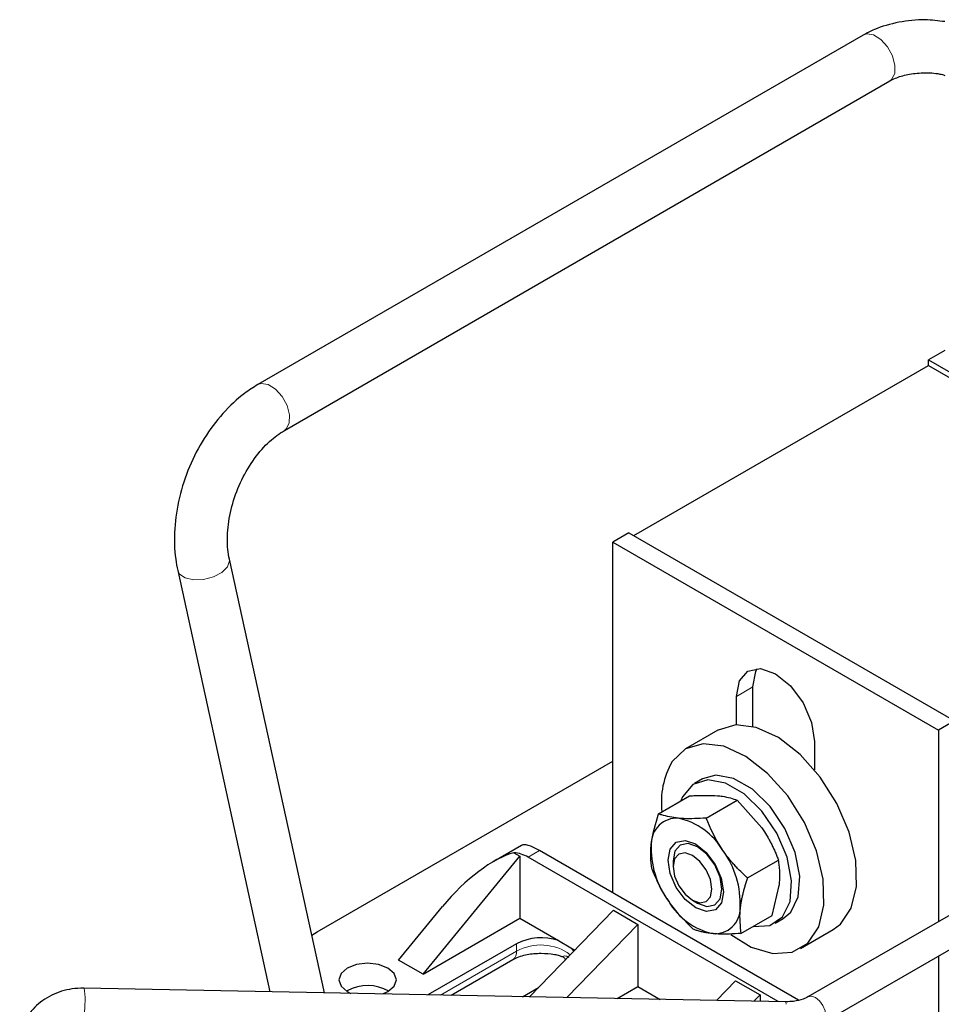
# Model space of a CAD drawing. Header units: millimetres. Extents: x 5 to 418, y 2 to 292.
# Tile 33 of 45: x 332 to 348, y 111 to 128. Entities that reach past the tile are written whole.
import ezdxf

# ---------------------------------------------------------------- set-up
doc = ezdxf.new("R2010")
doc.units = ezdxf.units.MM

msp = doc.modelspace()

# ---------------------------------------------------------------- linework, layer by layer
at = {"color": 7, "linetype": 'Continuous', "lineweight": 25}
for p, q in [((346.7244, 127.7495), (336.2088, 121.679)), ((336.6687, 120.8822), (347.1843, 126.9527)), ((348.1423, 122.2724), (347.8594, 122.1092)), ((347.8594, 122.1092), (353.5163, 118.8435)), ((347.8594, 122.0112), (347.8594, 122.1092)), ((342.74, 119.0558), (347.8594, 122.0112)), ((347.8594, 122.0112), (356.3109, 117.1322)), ((342.6551, 119.1048), (342.3723, 118.9415)), ((342.6551, 119.1048), (348.312, 115.8391)), ((342.3723, 118.9415), (348.0291, 115.6759)), ((342.3723, 112.8502), (342.3723, 118.9415)), ((337.3637, 111.114), (335.7144, 118.6467)), ((334.8156, 118.4499), (336.4179, 111.1323)), ((357.9526, 118.08), (345.7637, 111.0435)), ((346.0237, 110.5931), (358.3062, 117.6837)), ((344.8047, 115.7409), (344.8047, 116.4267)), ((344.5219, 115.7691), (344.5219, 116.2634)), ((348.312, 115.8391), (348.0291, 115.6759)), ((344.2008, 115.6766), (343.6351, 115.3501)), ((348.0291, 115.6759), (348.0291, 112.3513)), ((345.8795, 115.4797), (345.8795, 114.9853)), ((337.2387, 112.1723), (342.3723, 115.1359)), ((343.9351, 114.8304), (343.7937, 114.7488)), ((343.1684, 114.2242), (343.7083, 114.5358)), ((343.9961, 114.1491), (344.5359, 114.4608)), ((344.5359, 114.4608), (344.9633, 113.9811)), ((340.7887, 113.676), (340.3049, 113.3967)), ((345.6008, 110.9864), (341.0995, 113.5849)), ((343.5471, 113.6827), (343.5449, 113.6815)), ((339.0772, 111.4376), (340.7601, 113.4869)), ((340.6549, 113.5476), (340.7601, 113.4869)), ((340.7601, 113.4869), (340.7601, 112.4091)), ((345.2476, 110.9617), (340.9015, 113.4706)), ((343.4206, 113.4068), (343.4206, 113.3067)), ((344.7119, 113.1095), (345.2518, 113.4212)), ((345.14, 112.4566), (345.2654, 112.979)), ((343.7582, 112.722), (343.8448, 112.672)), ((338.6529, 111.6825), (339.4179, 112.614)), ((342.3864, 112.5481), (340.9249, 111.0452)), ((342.3864, 112.5481), (342.8107, 112.3031)), ((344.1449, 112.6422), (344.1471, 112.6435)), ((339.0772, 111.4376), (340.7601, 112.4091)), ((340.7601, 112.4091), (341.4293, 112.0228)), ((344.6001, 112.1449), (345.14, 112.4566)), ((345.1936, 112.3239), (345.335, 112.4055)), ((342.8107, 112.3031), (341.5751, 111.0327)), ((342.8107, 112.3031), (342.8107, 111.2253)), ((345.6349, 111.8859), (346.2006, 112.2124)), ((337.1449, 112.1133), (337.2387, 112.1723)), ((341.4293, 112.0228), (341.6465, 111.8974)), ((340.7035, 111.9682), (339.1636, 111.0792)), ((341.6465, 111.8974), (341.7151, 111.8578)), ((339.0772, 111.4376), (338.6529, 111.6825)), ((339.564, 111.0715), (340.6372, 111.6911)), ((348.0291, 111.7509), (348.0291, 109.9021)), ((345.3773, 110.9592), (333.1859, 111.1947)), ((340.8057, 111.0475), (341.0826, 111.2074)), ((342.4478, 111.0158), (342.8107, 111.2253)), ((342.8107, 111.2253), (343.1988, 111.0013)), ((344.5078, 111.3235), (344.1761, 110.9824)), ((344.5078, 111.3235), (344.932, 111.0785)), ((337.762, 111.1518), (337.7484, 111.1436)), ((344.8263, 110.9698), (344.932, 111.0785)), ((344.932, 111.0785), (344.932, 110.9678))]:
    msp.add_line(p, q, dxfattribs=at)
at = {"color": 7, "linetype": 'Continuous', "lineweight": 18}
for p, q in [((344.8047, 116.4267), (344.5219, 116.2634)), ((341.0995, 113.5849), (340.9015, 113.4706)), ((340.7035, 111.9682), (340.7035, 111.8376)), ((340.7035, 111.8376), (339.3825, 111.075))]:
    msp.add_line(p, q, dxfattribs=at)
at = {"color": 7, "linetype": 'Continuous', "lineweight": 18, "flags": 128}
for points in [[(346.7244, 127.7495), (346.7844, 127.7695), (346.9034, 127.7515)], [(346.9034, 127.7515), (347.0303, 127.6725), (347.1455, 127.5446), (347.2317, 127.3873), (347.2756, 127.2244), (347.2706, 127.0809), (347.2175, 126.9784), (347.1843, 126.9527)], [(336.2087, 121.6789), (336.2688, 121.699), (336.3879, 121.681)], [(336.3879, 121.681), (336.5147, 121.602), (336.6299, 121.4741), (336.7161, 121.3168), (336.76, 121.1539), (336.755, 121.0103), (336.7019, 120.9079), (336.6701, 120.883)], [(334.9441, 118.3202), (335.0907, 118.2872), (335.2638, 118.2939), (335.437, 118.3394), (335.5841, 118.4166), (335.6826, 118.5139), (335.7175, 118.6164), (335.7148, 118.6447)], [(334.8156, 118.4499), (334.8464, 118.388), (334.9441, 118.3202)], [(333.1971, 111.1508), (333.19, 111.1897), (333.1859, 111.1947)], [(345.8937, 111.0306), (345.8233, 111.055), (345.7637, 111.0435)], [(346.0237, 110.5932), (346.0635, 110.639), (346.0775, 110.7122), (346.0635, 110.8015), (346.0237, 110.8934), (345.964, 110.9738), (345.8937, 111.0306)], [(345.3884, 110.9152), (345.3814, 110.9541), (345.3773, 110.9592)]]:
    msp.add_lwpolyline(points, dxfattribs=at)
at = {"color": 7, "linetype": 'Continuous', "lineweight": 25, "flags": 128}
for points in [[(344.5219, 116.2634), (344.5736, 116.5336), (344.7207, 116.7029), (344.9409, 116.7457), (345.2007, 116.6554), (345.4605, 116.4458), (345.6807, 116.1488), (345.8279, 115.8095), (345.8795, 115.4797)], [(344.8047, 116.4267), (344.8564, 116.6969), (344.8835, 116.7477)], [(346.2006, 112.2124), (346.3268, 112.3065), (346.5159, 112.5849), (346.6074, 112.964), (346.5946, 113.4159), (346.4784, 113.907), (346.2674, 114.4009), (345.9774, 114.8609), (345.6297, 115.253), (345.2502, 115.548), (344.8671, 115.7241), (344.5087, 115.7682), (344.2016, 115.6771), (344.2008, 115.6766)], [(344.4238, 112.1251), (344.7784, 111.9105), (345.1527, 111.7994), (345.4886, 111.8231), (345.7611, 111.98), (345.9502, 112.2583), (346.0417, 112.6375), (346.0289, 113.0894), (345.9127, 113.5805), (345.7018, 114.0743), (345.4117, 114.5344), (345.064, 114.9264), (344.6846, 115.2215), (344.3014, 115.3976), (343.943, 115.4417), (343.6359, 115.3505), (343.4029, 115.1309), (343.4029, 115.1309)], [(344.8157, 112.2694), (345.1016, 112.2832), (345.3224, 112.4326), (345.4533, 112.7017), (345.4802, 113.0612), (345.4002, 113.4722), (345.2219, 113.8901), (344.9648, 114.2697), (344.6565, 114.5698), (344.3307, 114.758), (344.0224, 114.8137), (343.7653, 114.731), (343.587, 114.5189), (343.5576, 114.4488)], [(345.335, 112.4055), (345.4638, 112.5143), (345.5947, 112.7833), (345.6216, 113.1428), (345.5416, 113.5538), (345.3634, 113.9717), (345.1062, 114.3513), (344.798, 114.6515), (344.4721, 114.8396), (344.1639, 114.8953), (343.9351, 114.8304)], [(344.0013, 112.5257), (343.8177, 112.5882), (343.6337, 112.7353), (343.4773, 112.9447), (343.3722, 113.1846), (343.3345, 113.4183), (343.37, 113.6103), (343.4731, 113.7315), (343.6283, 113.7632), (343.8119, 113.7007), (343.9959, 113.5536), (344.1523, 113.3441), (344.2574, 113.1043), (344.295, 112.8706), (344.2596, 112.6785), (344.1565, 112.5574), (344.0013, 112.5257)], [(343.8448, 112.672), (343.8449, 112.6719), (344.0073, 112.6155), (344.1449, 112.6422), (344.2369, 112.7481), (344.2692, 112.9169), (344.2369, 113.123), (344.1449, 113.3351), (344.0073, 113.5207), (343.8449, 113.6518), (343.6825, 113.7082), (343.5449, 113.6815), (343.4529, 113.5756), (343.4206, 113.4068), (343.4206, 113.4068)], [(343.4206, 113.3067), (343.4463, 113.1427), (343.5195, 112.9739), (343.629, 112.8262), (343.7582, 112.722), (343.8874, 112.6771), (343.9969, 112.6984), (344.0701, 112.7826), (344.0958, 112.9169), (344.0701, 113.0809), (343.9969, 113.2496), (343.8874, 113.3974), (343.7582, 113.5016), (343.629, 113.5465), (343.5195, 113.5252), (343.4463, 113.441), (343.4206, 113.3067)], [(341.6465, 111.8974), (341.6888, 111.8461), (341.6947, 111.8368)], [(340.6372, 111.6911), (340.6372, 111.6911), (340.6416, 111.6937)], [(337.762, 111.5437), (337.6536, 111.4501), (337.6155, 111.3396), (337.6536, 111.2292), (337.762, 111.1355), (337.8239, 111.1051)], [(338.3793, 111.0944), (338.4691, 111.1355), (338.5774, 111.2292), (338.6155, 111.3396), (338.5774, 111.4501), (338.4691, 111.5437), (338.3068, 111.6063), (338.1155, 111.6283), (337.9242, 111.6063), (337.762, 111.5437), (337.762, 111.5437)]]:
    msp.add_lwpolyline(points, dxfattribs=at)
at = {"color": 7, "linetype": 'Continuous', "lineweight": 25}
for centre, radius, start, end in [((344.6448, 114.4292), 1.4264, 150.53189, 186.85536), ((343.4811, 113.7095), 0.4381, 85.854, 181.01551), ((343.2637, 112.9886), 1.1844, 30.46892, 77.86124), ((344.6008, 113.6247), 1.5596, 177.16897, 216.37811), ((343.0288, 112.6641), 1.5596, 357.16897, 36.37811), ((340.6276, 113.0268), 0.5216, 58.31429, 86.99155), ((344.3659, 113.3003), 1.1844, 210.46892, 257.86124), ((344.1485, 112.5794), 0.4381, 265.854, 1.01551), ((341.1314, 111.1307), 0.9405, 71.53486, 117.06127), ((338.1149, 110.4951), 0.7456, 60.45053, 118.25641)]:
    msp.add_arc(centre, radius, start, end, dxfattribs=at)
at = {"color": 7, "linetype": 'Continuous', "lineweight": 18}
for centre, radius, start, end in [((341.1225, 111.0823), 0.8637, 53.50089, 119.01761), ((340.5412, 111.8222), 0.163, 307.97954, 5.41867), ((331.6935, 110.9793), 1.5133, 348.39512, 6.50814)]:
    msp.add_arc(centre, radius, start, end, dxfattribs=at)
at = {"color": 7, "linetype": 'Continuous', "lineweight": 25}
for centre, major_axis, ratio, start_param, end_param in [((341.4041, 113.1075), (0.6282, -0.5581), 0.2415771, 2.276173, 3.0614899), ((339.9836, 112.2875), (1.0613, 1.2125), 0.398878, 0.5298398, 1.6496093)]:
    msp.add_ellipse(centre, major_axis=major_axis, ratio=ratio, start_param=start_param, end_param=end_param, dxfattribs=at)
for points, knots in [([(348.1423, 127.9833), (348.0279, 127.9974), (347.7624, 128.0302), (347.3363, 127.9827), (346.9755, 127.8816), (346.7878, 127.7829), (346.7244, 127.7495)], [0, 0, 0, 0, 0.2300322, 0.5338092, 0.8422656, 1, 1, 1, 1]), ([(347.1843, 126.9527), (347.2155, 126.9691), (347.2991, 127.0128), (347.4988, 127.0725), (347.7687, 127.1006), (348.0033, 127.0913), (348.1138, 127.0591), (348.1423, 127.0508)], [0, 0, 0, 0, 0.1415702, 0.3794942, 0.6370404, 0.9063838, 1, 1, 1, 1]), ([(336.2088, 121.679), (336.1313, 121.6302), (335.9155, 121.4944), (335.5915, 121.1893), (335.2648, 120.7542), (335.0075, 120.2551), (334.8317, 119.7189), (334.7491, 119.1718), (334.759, 118.7462), (334.8032, 118.5149), (334.8156, 118.4499)], [0, 0, 0, 0, 0.07980743, 0.222193, 0.3655067, 0.50903182, 0.65282033, 0.79731877, 0.9430353, 1, 1, 1, 1]), ([(335.7144, 118.6467), (335.7043, 118.7023), (335.6741, 118.8686), (335.6773, 119.1979), (335.7591, 119.6177), (335.9189, 120.0334), (336.142, 120.4045), (336.4041, 120.7044), (336.5824, 120.8242), (336.6687, 120.8822)], [0, 0, 0, 0, 0.0774341, 0.2317074, 0.3871757, 0.5434516, 0.6997264, 0.8545279, 1, 1, 1, 1]), ([(343.7083, 114.5358), (343.7419, 114.538), (343.9177, 114.5495), (344.0691, 114.5434), (344.1916, 114.5384)], [0, 0, 0, 0, 0.1913313, 1, 1, 1, 1]), ([(344.1916, 114.5384), (344.2212, 114.5353), (344.3581, 114.5208), (344.4578, 114.4871), (344.5359, 114.4608)], [0, 0, 0, 0, 0.21643636, 1, 1, 1, 1]), ([(343.043, 113.7018), (343.0444, 113.7132), (343.0643, 113.8767), (343.1182, 114.0567), (343.1684, 114.2242)], [0, 0, 0, 0, 0.0701503, 1, 1, 1, 1]), ([(343.5127, 114.1465), (343.4086, 114.1621), (343.2799, 114.1813), (343.1863, 114.2173), (343.1684, 114.2242)], [0, 0, 0, 0, 0.8086687, 1, 1, 1, 1]), ([(343.9961, 114.1491), (343.8602, 114.1421), (343.6868, 114.1332), (343.5437, 114.1442), (343.5127, 114.1465)], [0, 0, 0, 0, 0.7835636, 1, 1, 1, 1]), ([(344.2845, 113.5892), (344.2761, 113.6015), (344.1562, 113.7776), (344.0732, 113.9701), (343.9961, 114.1491)], [0, 0, 0, 0, 0.0701503, 1, 1, 1, 1]), ([(344.9633, 113.9811), (344.9717, 113.9687), (345.0077, 113.9158), (345.0539, 113.8404), (345.1012, 113.755), (345.1348, 113.6899), (345.1666, 113.6237), (345.1967, 113.5568), (345.2252, 113.4892), (345.2429, 113.4439), (345.2518, 113.4212)], [0, 0, 0, 0, 0.0699724, 0.2998871, 0.4151846, 0.5314472, 0.6478382, 0.7650056, 0.8824636, 1, 1, 1, 1]), ([(343.0566, 113.2596), (343.0512, 113.2928), (343.043, 113.3426), (343.0364, 113.4126), (343.0332, 113.4668), (343.0321, 113.5227), (343.0332, 113.5807), (343.0365, 113.6402), (343.0409, 113.6812), (343.043, 113.7018)], [0, 0, 0, 0, 0.24737001, 0.37121665, 0.49532807, 0.62099806, 0.74685205, 0.87331379, 1, 1, 1, 1]), ([(344.7119, 113.1095), (344.6924, 113.1275), (344.6339, 113.1816), (344.5584, 113.2568), (344.4856, 113.335), (344.4324, 113.3957), (344.3809, 113.4584), (344.3312, 113.5228), (344.3001, 113.567), (344.2845, 113.5892)], [0, 0, 0, 0, 0.1236369, 0.3712134, 0.4953255, 0.6209961, 0.7468508, 0.8733131, 1, 1, 1, 1]), ([(345.2654, 112.979), (345.2666, 112.9904), (345.2699, 113.0204), (345.275, 113.0865), (345.2767, 113.1575), (345.2746, 113.226), (345.2713, 113.2765), (345.2663, 113.3258), (345.2599, 113.3742), (345.2545, 113.4055), (345.2518, 113.4212)], [0, 0, 0, 0, 0.0699722, 0.184891, 0.4151862, 0.5314485, 0.6478392, 0.7650063, 0.8824639, 1, 1, 1, 1]), ([(343.0566, 113.2596), (343.0659, 113.2357), (343.094, 113.1641), (343.1356, 113.0693), (343.1813, 112.9754), (343.2182, 112.9053), (343.2578, 112.8357), (343.2998, 112.7669), (343.3299, 112.7221), (343.3451, 112.6997)], [0, 0, 0, 0, 0.1236369, 0.3712134, 0.4953255, 0.6209961, 0.7468508, 0.8733131, 1, 1, 1, 1]), ([(344.7119, 113.1095), (344.6975, 113.0648), (344.6758, 112.9977), (344.6509, 112.9096), (344.6337, 112.8437), (344.6185, 112.7783), (344.6054, 112.7135), (344.5945, 112.6495), (344.5892, 112.6079), (344.5866, 112.5871)], [0, 0, 0, 0, 0.24737, 0.3712166, 0.4953281, 0.6209981, 0.7468521, 0.8733138, 1, 1, 1, 1]), ([(343.3451, 112.6997), (343.3536, 112.6874), (343.4755, 112.5125), (343.6294, 112.3609), (343.7725, 112.22)], [0, 0, 0, 0, 0.0701503, 1, 1, 1, 1]), ([(344.5866, 112.5871), (344.5853, 112.5757), (344.5674, 112.4134), (344.5844, 112.2743), (344.6001, 112.1449)], [0, 0, 0, 0, 0.0701503, 1, 1, 1, 1]), ([(344.1168, 112.1424), (344.103, 112.1437), (344.0752, 112.1464), (344.0355, 112.1517), (343.9973, 112.1577), (343.9605, 112.1646), (343.9251, 112.1723), (343.8911, 112.1808), (343.8585, 112.19), (343.8279, 112.1997), (343.7992, 112.2097), (343.7814, 112.2166), (343.7725, 112.22)], [0, 0, 0, 0, 0.1000735, 0.2002607, 0.3007786, 0.4014008, 0.5031066, 0.6049011, 0.7069342, 0.8090353, 0.9044975, 1, 1, 1, 1]), ([(344.6001, 112.1449), (344.4643, 112.138), (344.2909, 112.1291), (344.1478, 112.14), (344.1168, 112.1424)], [0, 0, 0, 0, 0.7835636, 1, 1, 1, 1]), ([(340.6427, 111.6916), (340.6506, 111.6969), (340.6814, 111.7177), (340.7673, 111.7505), (340.9172, 111.7922), (341.0451, 111.7992), (341.1278, 111.8038)], [0, 0, 0, 0, 0.0850538, 0.3305005, 0.5676596, 1, 1, 1, 1]), ([(341.1278, 111.8038), (341.2071, 111.7994), (341.3174, 111.7933), (341.4388, 111.7654), (341.48, 111.7497), (341.4973, 111.7432)], [0, 0, 0, 0, 0.5962438, 0.8294166, 1, 1, 1, 1]), ([(341.4982, 111.7451), (341.5058, 111.7416), (341.521, 111.7347), (341.5376, 111.7158), (341.5467, 111.6987), (341.5478, 111.6884), (341.5481, 111.686)], [0, 0, 0, 0, 0.3057121, 0.6130751, 0.9072524, 1, 1, 1, 1]), ([(333.1859, 111.1947), (333.117, 111.1926), (332.9246, 111.1867), (332.6165, 111.0885), (332.3187, 110.8779), (332.1116, 110.587), (332.0846, 110.3643), (332.0714, 110.255)], [0, 0, 0, 0, 0.1226071, 0.3417971, 0.5637623, 0.7860156, 1, 1, 1, 1]), ([(345.7637, 111.0435), (345.7369, 111.0299), (345.6699, 110.9962), (345.5327, 110.9628), (345.4238, 110.9603), (345.3773, 110.9592)], [0, 0, 0, 0, 0.2765779, 0.6908646, 1, 1, 1, 1])]:
    msp.add_open_spline(points, degree=3, knots=knots, dxfattribs=at)
at = {"color": 7, "linetype": 'Continuous', "lineweight": 18}
msp.add_open_spline([(341.4982, 111.7452), (341.5, 111.7457), (341.5053, 111.7471), (341.5333, 111.7565), (341.5685, 111.7541), (341.5931, 111.7422), (341.605, 111.7326), (341.6109, 111.7279)], degree=3, knots=[0, 0, 0, 0, 0.20926855, 0.60386757, 0.82005275, 0.91188655, 1, 1, 1, 1], dxfattribs=at)

doc.saveas('drawing.dxf')
